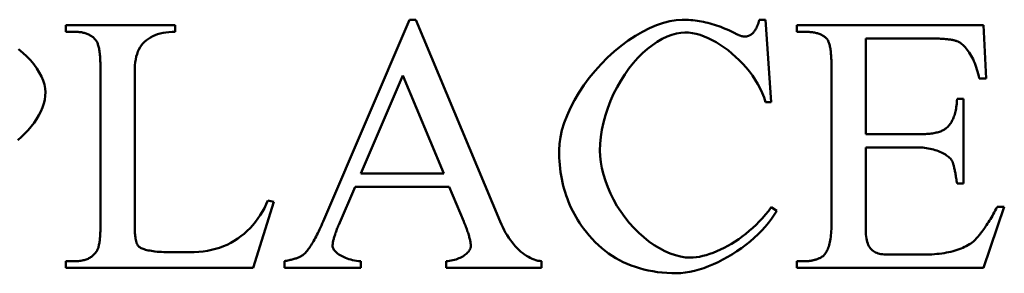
# Model space of a CAD drawing. Header units: millimetres. Extents: x 163 to 2699, y 224 to 730.
# Tile 24 of 168: x 226.42 to 232.53, y 446.28 to 447.85. Entities that reach past the tile are written whole.
import ezdxf

# ---------------------------------------------------------------- set-up
doc = ezdxf.new("R2010")
doc.units = ezdxf.units.MM
doc.layers.add('可見 (ISO)', color=7, linetype='Continuous', lineweight=50)

msp = doc.modelspace()

# ---------------------------------------------------------------- linework, layer by layer
at = {"layer": '可見 (ISO)'}
for p, q in [((228.311, 446.6163), (228.8404, 447.8504)), ((228.8404, 447.8504), (228.8796, 447.8504)), ((228.8796, 447.8504), (229.4016, 446.6028)), ((231.0083, 447.8504), (231.0475, 447.8504)), ((231.0475, 447.8504), (231.0818, 447.3406)), ((226.7105, 447.8161), (227.3882, 447.8161)), ((226.7105, 447.7756), (226.7105, 447.8161)), ((227.3882, 447.8161), (227.3882, 447.7756)), ((231.2411, 447.8161), (232.398, 447.8161)), ((231.2411, 447.7756), (231.2411, 447.8161)), ((232.398, 447.8161), (232.4139, 447.4864)), ((226.7668, 447.7756), (226.7105, 447.7756)), ((231.2938, 447.7756), (231.2411, 447.7756)), ((232.0793, 447.7339), (231.6676, 447.7339)), ((231.6676, 447.7339), (231.6676, 447.142)), ((226.9249, 446.582), (226.9249, 447.5501)), ((231.4556, 446.582), (231.4556, 447.555)), ((227.1369, 447.5256), (227.1369, 446.5832)), ((228.7999, 447.506), (228.5389, 446.8994)), ((229.0524, 446.8994), (228.7999, 447.506)), ((232.4139, 447.4864), (232.371, 447.4864)), ((231.0818, 447.3406), (231.0475, 447.3406)), ((232.2338, 447.3602), (232.2742, 447.3602)), ((232.2742, 447.3602), (232.2742, 446.8369)), ((231.6676, 447.142), (231.9972, 447.142)), ((231.6676, 447.0599), (231.6676, 446.5661)), ((231.9972, 447.0599), (231.6676, 447.0599)), ((228.5389, 446.8994), (229.0524, 446.8994)), ((228.5034, 446.8173), (228.4016, 446.582)), ((229.0867, 446.8173), (228.5034, 446.8173)), ((229.1762, 446.6028), (229.0867, 446.8173)), ((232.2742, 446.8369), (232.2338, 446.8369)), ((227.9997, 446.7241), (227.871, 446.3161)), ((227.9629, 446.7315), (227.9997, 446.7241)), ((232.5267, 446.6923), (232.3967, 446.3161)), ((232.4825, 446.6923), (232.5267, 446.6923)), ((231.0818, 446.6898), (231.1161, 446.6678)), ((227.3686, 446.4116), (227.4776, 446.4116)), ((231.7914, 446.3982), (232.0463, 446.3982)), ((226.7105, 446.3565), (226.7668, 446.3565)), ((226.7105, 446.3161), (226.7105, 446.3565)), ((228.0646, 446.3161), (228.0646, 446.3565)), ((228.5377, 446.3565), (228.5377, 446.3161)), ((229.0671, 446.3161), (229.0671, 446.3565)), ((229.659, 446.3565), (229.659, 446.3161)), ((231.2411, 446.3565), (231.2938, 446.3565)), ((231.2411, 446.3161), (231.2411, 446.3565)), ((227.871, 446.3161), (226.7105, 446.3161)), ((228.5377, 446.3161), (228.0646, 446.3161)), ((229.659, 446.3161), (229.0671, 446.3161)), ((232.3967, 446.3161), (231.2411, 446.3161))]:
    msp.add_line(p, q, dxfattribs=at)
at = {"layer": '可見 (ISO)', "flags": 128}
for points in [[(229.7668, 447.0428), (229.7689, 447.0816), (229.7751, 447.1231), (229.7852, 447.1667), (229.7992, 447.2119), (229.8169, 447.2581), (229.8382, 447.3051), (229.8628, 447.3522), (229.8905, 447.399), (229.9212, 447.4453), (229.9546, 447.4905), (229.9904, 447.5343), (230.0283, 447.5764), (230.0682, 447.6164), (230.1096, 447.6542), (230.1522, 447.6892), (230.1958, 447.7214), (230.2399, 447.7505), (230.2841, 447.7762), (230.3281, 447.7983), (230.3714, 447.8168), (230.4136, 447.8313), (230.4543, 447.8418), (230.493, 447.8482), (230.5291, 447.8504)], [(230.5291, 447.8504), (230.5426, 447.8502), (230.556, 447.8498), (230.5695, 447.8491), (230.5829, 447.8482), (230.5963, 447.8469), (230.6098, 447.8454), (230.6231, 447.8436), (230.6365, 447.8415), (230.6499, 447.8392), (230.6633, 447.8365), (230.6766, 447.8336), (230.6899, 447.8304), (230.7033, 447.827), (230.7166, 447.8233), (230.7299, 447.8192), (230.7432, 447.815), (230.7564, 447.8104), (230.7697, 447.8056), (230.7829, 447.8004), (230.7962, 447.795), (230.8094, 447.7894), (230.8226, 447.7834), (230.8358, 447.7772), (230.849, 447.7707)], [(230.9678, 447.767), (230.9701, 447.7696), (230.9724, 447.7723), (230.9746, 447.775), (230.9768, 447.7779), (230.9789, 447.7808), (230.9809, 447.7837), (230.9829, 447.7868), (230.9848, 447.7899), (230.9867, 447.7931), (230.9886, 447.7964), (230.9903, 447.7997), (230.992, 447.8032), (230.9937, 447.8067), (230.9953, 447.8103), (230.9968, 447.8139), (230.9983, 447.8177), (230.9998, 447.8215), (231.0011, 447.8254), (231.0025, 447.8294), (231.0037, 447.8334), (231.005, 447.8375), (231.0061, 447.8417), (231.0072, 447.846), (231.0083, 447.8504)], [(226.8943, 447.7266), (226.8906, 447.7306), (226.8869, 447.7344), (226.8829, 447.7381), (226.8788, 447.7416), (226.8746, 447.7449), (226.8702, 447.748), (226.8657, 447.751), (226.8611, 447.7538), (226.8563, 447.7565), (226.8513, 447.7589), (226.8462, 447.7612), (226.841, 447.7634), (226.8356, 447.7653), (226.8301, 447.7671), (226.8244, 447.7687), (226.8186, 447.7702), (226.8126, 447.7714), (226.8065, 447.7725), (226.8003, 447.7735), (226.7939, 447.7742), (226.7873, 447.7748), (226.7807, 447.7753), (226.7738, 447.7755), (226.7668, 447.7756)], [(227.3882, 447.7756), (227.3684, 447.7753), (227.3492, 447.7741), (227.3307, 447.7719), (227.3128, 447.7688), (227.2956, 447.7649), (227.2792, 447.7601), (227.2637, 447.7545), (227.2489, 447.7481), (227.235, 447.7408), (227.222, 447.7328), (227.2099, 447.7239), (227.1988, 447.7142), (227.1885, 447.7037), (227.1792, 447.6923), (227.1709, 447.68), (227.1635, 447.6669), (227.1571, 447.6529), (227.1516, 447.6379), (227.147, 447.6219), (227.1433, 447.6049), (227.1405, 447.5868), (227.1385, 447.5676), (227.1373, 447.5472), (227.1369, 447.5256)], [(230.5475, 447.7719), (230.5219, 447.7703), (230.4947, 447.7655), (230.4662, 447.7575), (230.4368, 447.7463), (230.4067, 447.7319), (230.3762, 447.7143), (230.3457, 447.6937), (230.3152, 447.6701), (230.2852, 447.6436), (230.2559, 447.6143), (230.2274, 447.5825), (230.2001, 447.5482), (230.174, 447.5117), (230.1494, 447.4732), (230.1265, 447.4329), (230.1055, 447.3912), (230.0864, 447.3481), (230.0695, 447.3042), (230.055, 447.2596), (230.0428, 447.2148), (230.0332, 447.17), (230.0262, 447.1258), (230.022, 447.0824), (230.0205, 447.0403)], [(231.0475, 447.3406), (231.038, 447.3691), (231.0266, 447.3972), (231.0136, 447.4249), (230.999, 447.4521), (230.9829, 447.4787), (230.9654, 447.5046), (230.9467, 447.5299), (230.9268, 447.5542), (230.906, 447.5778), (230.8842, 447.6003), (230.8616, 447.6218), (230.8384, 447.6422), (230.8146, 447.6614), (230.7903, 447.6793), (230.7657, 447.6959), (230.7408, 447.711), (230.7159, 447.7247), (230.6909, 447.7368), (230.6661, 447.7472), (230.6415, 447.7559), (230.6172, 447.7628), (230.5933, 447.7678), (230.5701, 447.7709), (230.5475, 447.7719)], [(230.849, 447.7707), (230.8528, 447.7687), (230.8565, 447.7668), (230.8602, 447.765), (230.8637, 447.7632), (230.8672, 447.7616), (230.8706, 447.76), (230.8738, 447.7585), (230.877, 447.7571), (230.8801, 447.7558), (230.8831, 447.7545), (230.886, 447.7534), (230.8888, 447.7523), (230.8915, 447.7513), (230.8941, 447.7505), (230.8966, 447.7496), (230.8991, 447.7489), (230.9014, 447.7483), (230.9036, 447.7477), (230.9058, 447.7473), (230.9078, 447.7469), (230.9098, 447.7466), (230.9117, 447.7464), (230.9135, 447.7462), (230.9151, 447.7462)], [(230.9151, 447.7462), (230.9177, 447.7462), (230.9202, 447.7463), (230.9227, 447.7465), (230.9251, 447.7468), (230.9275, 447.7471), (230.9299, 447.7475), (230.9323, 447.748), (230.9346, 447.7485), (230.9369, 447.7491), (230.9392, 447.7498), (230.9414, 447.7506), (230.9436, 447.7514), (230.9458, 447.7523), (230.948, 447.7533), (230.9501, 447.7543), (230.9522, 447.7555), (230.9542, 447.7567), (230.9563, 447.7579), (230.9583, 447.7593), (230.9602, 447.7607), (230.9622, 447.7621), (230.9641, 447.7637), (230.966, 447.7653), (230.9678, 447.767)], [(231.4274, 447.7315), (231.4239, 447.7351), (231.4203, 447.7385), (231.4165, 447.7418), (231.4124, 447.745), (231.4082, 447.748), (231.4039, 447.7508), (231.3993, 447.7535), (231.3946, 447.756), (231.3896, 447.7584), (231.3845, 447.7606), (231.3792, 447.7627), (231.3738, 447.7646), (231.3681, 447.7663), (231.3623, 447.768), (231.3562, 447.7694), (231.35, 447.7707), (231.3437, 447.7719), (231.3371, 447.7729), (231.3303, 447.7737), (231.3234, 447.7744), (231.3163, 447.7749), (231.309, 447.7753), (231.3015, 447.7755), (231.2938, 447.7756)], [(231.4556, 447.555), (231.4555, 447.5668), (231.4554, 447.5782), (231.4551, 447.5891), (231.4548, 447.5998), (231.4543, 447.61), (231.4538, 447.6198), (231.4532, 447.6293), (231.4524, 447.6384), (231.4516, 447.647), (231.4507, 447.6554), (231.4496, 447.6633), (231.4485, 447.6708), (231.4473, 447.678), (231.446, 447.6848), (231.4446, 447.6912), (231.443, 447.6972), (231.4414, 447.7028), (231.4397, 447.7081), (231.4379, 447.7129), (231.436, 447.7174), (231.434, 447.7215), (231.4319, 447.7252), (231.4297, 447.7285), (231.4274, 447.7315)], [(232.2362, 447.7168), (232.2324, 447.7182), (232.2284, 447.7195), (232.2241, 447.7208), (232.2196, 447.722), (232.2148, 447.7232), (232.2099, 447.7243), (232.2046, 447.7253), (232.1992, 447.7263), (232.1935, 447.7272), (232.1875, 447.7281), (232.1814, 447.7289), (232.1749, 447.7297), (232.1683, 447.7303), (232.1614, 447.731), (232.1543, 447.7315), (232.1469, 447.732), (232.1393, 447.7325), (232.1314, 447.7329), (232.1233, 447.7332), (232.115, 447.7335), (232.1065, 447.7337), (232.0977, 447.7338), (232.0886, 447.7339), (232.0793, 447.7339)], [(226.4176, 447.6682), (226.4439, 447.6461), (226.4685, 447.6231), (226.4911, 447.5992), (226.5117, 447.5746), (226.53, 447.5495), (226.5459, 447.5242), (226.5593, 447.4989), (226.57, 447.4737), (226.5778, 447.4489), (226.5826, 447.4249), (226.5842, 447.4018)], [(226.9249, 447.5501), (226.9249, 447.5617), (226.9247, 447.5729), (226.9245, 447.5837), (226.9241, 447.5942), (226.9236, 447.6043), (226.923, 447.614), (226.9223, 447.6234), (226.9215, 447.6324), (226.9206, 447.641), (226.9196, 447.6493), (226.9185, 447.6572), (226.9173, 447.6647), (226.9159, 447.6719), (226.9145, 447.6787), (226.913, 447.6851), (226.9113, 447.6912), (226.9096, 447.6969), (226.9077, 447.7022), (226.9057, 447.7072), (226.9037, 447.7118), (226.9015, 447.7161), (226.8992, 447.7199), (226.8968, 447.7234), (226.8943, 447.7266)], [(232.371, 447.4864), (232.3679, 447.5011), (232.3645, 447.5155), (232.3608, 447.5295), (232.3568, 447.5431), (232.3525, 447.5564), (232.3479, 447.5693), (232.343, 447.5817), (232.338, 447.5938), (232.3327, 447.6054), (232.3272, 447.6165), (232.3214, 447.6272), (232.3156, 447.6374), (232.3095, 447.6471), (232.3033, 447.6563), (232.297, 447.665), (232.2905, 447.6731), (232.2839, 447.6807), (232.2773, 447.6877), (232.2705, 447.6941), (232.2637, 447.6999), (232.2569, 447.7051), (232.25, 447.7096), (232.2431, 447.7135), (232.2362, 447.7168)], [(226.5842, 447.4018), (226.583, 447.3786), (226.5793, 447.3551), (226.5734, 447.3313), (226.5653, 447.3073), (226.555, 447.2834), (226.5429, 447.2596), (226.5289, 447.236), (226.5132, 447.2127), (226.4958, 447.19), (226.477, 447.1678), (226.4568, 447.1464), (226.4354, 447.1258), (226.4127, 447.1061)], [(232.1688, 447.1812), (232.1736, 447.1856), (232.1782, 447.1902), (232.1827, 447.195), (232.187, 447.2002), (232.191, 447.2056), (232.1949, 447.2113), (232.1986, 447.2172), (232.2022, 447.2235), (232.2055, 447.23), (232.2087, 447.2367), (232.2117, 447.2438), (232.2145, 447.2511), (232.2171, 447.2587), (232.2195, 447.2666), (232.2218, 447.2747), (232.2238, 447.2831), (232.2257, 447.2918), (232.2274, 447.3007), (232.2289, 447.31), (232.2303, 447.3195), (232.2314, 447.3292), (232.2324, 447.3393), (232.2332, 447.3496), (232.2338, 447.3602)], [(231.9972, 447.142), (232.0078, 447.1421), (232.0181, 447.1423), (232.0281, 447.1426), (232.0377, 447.1431), (232.0471, 447.1437), (232.0562, 447.1445), (232.065, 447.1454), (232.0735, 447.1464), (232.0817, 447.1475), (232.0896, 447.1488), (232.0972, 447.1503), (232.1045, 447.1518), (232.1115, 447.1535), (232.1182, 447.1554), (232.1246, 447.1573), (232.1307, 447.1595), (232.1365, 447.1617), (232.142, 447.1641), (232.1472, 447.1666), (232.1521, 447.1693), (232.1567, 447.1721), (232.1611, 447.175), (232.1651, 447.178), (232.1688, 447.1812)], [(232.2031, 446.9766), (232.2002, 446.9815), (232.1965, 446.9865), (232.1922, 446.9914), (232.1872, 446.9964), (232.1816, 447.0013), (232.1754, 447.0062), (232.1687, 447.0109), (232.1615, 447.0156), (232.1537, 447.0202), (232.1455, 447.0246), (232.1368, 447.0289), (232.1278, 447.033), (232.1183, 447.0368), (232.1085, 447.0405), (232.0984, 447.0439), (232.0879, 447.047), (232.0772, 447.0499), (232.0663, 447.0524), (232.0551, 447.0546), (232.0438, 447.0565), (232.0323, 447.058), (232.0207, 447.059), (232.009, 447.0597), (231.9972, 447.0599)], [(229.9188, 446.5587), (229.9064, 446.576), (229.8945, 446.5935), (229.8832, 446.6113), (229.8724, 446.6293), (229.8621, 446.6476), (229.8523, 446.6662), (229.8431, 446.6849), (229.8344, 446.704), (229.8262, 446.7233), (229.8186, 446.7428), (229.8114, 446.7626), (229.8048, 446.7827), (229.7988, 446.803), (229.7932, 446.8235), (229.7882, 446.8443), (229.7837, 446.8653), (229.7798, 446.8866), (229.7763, 446.9082), (229.7734, 446.93), (229.7711, 446.952), (229.7692, 446.9743), (229.7679, 446.9969), (229.7671, 447.0197), (229.7668, 447.0428)], [(230.0205, 447.0403), (230.0219, 447.0055), (230.0259, 446.9691), (230.0327, 446.9314), (230.042, 446.893), (230.054, 446.854), (230.0685, 446.8149), (230.0854, 446.776), (230.1046, 446.7375), (230.1261, 446.6999), (230.1496, 446.6633), (230.175, 446.628), (230.2022, 446.5942), (230.2309, 446.5623), (230.261, 446.5323), (230.2922, 446.5046), (230.3243, 446.4792), (230.3571, 446.4564), (230.3902, 446.4362), (230.4234, 446.4189), (230.4563, 446.4046), (230.4888, 446.3933), (230.5203, 446.3851), (230.5506, 446.3802), (230.5793, 446.3785)], [(232.2338, 446.8369), (232.2324, 446.8458), (232.2311, 446.8545), (232.2298, 446.8629), (232.2285, 446.8711), (232.2272, 446.8789), (232.2259, 446.8865), (232.2246, 446.8938), (232.2233, 446.9009), (232.222, 446.9077), (232.2207, 446.9142), (232.2194, 446.9204), (232.2181, 446.9263), (232.2169, 446.932), (232.2156, 446.9374), (232.2143, 446.9426), (232.2131, 446.9474), (232.2118, 446.952), (232.2106, 446.9564), (232.2093, 446.9604), (232.2081, 446.9642), (232.2068, 446.9677), (232.2056, 446.9709), (232.2043, 446.9739), (232.2031, 446.9766)], [(227.4776, 446.4116), (227.5061, 446.4122), (227.5339, 446.4138), (227.561, 446.4166), (227.5874, 446.4206), (227.6132, 446.4258), (227.6384, 446.4322), (227.6629, 446.4398), (227.6867, 446.4486), (227.7099, 446.4587), (227.7324, 446.4699), (227.7542, 446.4824), (227.7753, 446.496), (227.7956, 446.5107), (227.8152, 446.5265), (227.8341, 446.5434), (227.8521, 446.5612), (227.8693, 446.58), (227.8856, 446.5997), (227.901, 446.6202), (227.9155, 446.6413), (227.929, 446.6632), (227.9414, 446.6855), (227.9527, 446.7083), (227.9629, 446.7315)], [(232.3416, 446.4852), (232.3473, 446.491), (232.3531, 446.4971), (232.3588, 446.5034), (232.3646, 446.51), (232.3704, 446.5168), (232.3761, 446.5238), (232.3819, 446.5311), (232.3878, 446.5387), (232.3936, 446.5465), (232.3994, 446.5545), (232.4053, 446.5628), (232.4111, 446.5713), (232.417, 446.58), (232.4229, 446.589), (232.4288, 446.5982), (232.4347, 446.6077), (232.4407, 446.6174), (232.4466, 446.6274), (232.4526, 446.6376), (232.4585, 446.6481), (232.4645, 446.6587), (232.4705, 446.6697), (232.4765, 446.6809), (232.4825, 446.6923)], [(231.1161, 446.6678), (231.1011, 446.6429), (231.0842, 446.6182), (231.0656, 446.5938), (231.0454, 446.5698), (231.0238, 446.5462), (231.0008, 446.5232), (230.9766, 446.5007), (230.9513, 446.4789), (230.925, 446.4578), (230.8978, 446.4376), (230.8699, 446.4182), (230.8414, 446.3998), (230.8125, 446.3825), (230.7831, 446.3663), (230.7535, 446.3512), (230.7238, 446.3374), (230.694, 446.325), (230.6644, 446.314), (230.635, 446.3044), (230.606, 446.2965), (230.5775, 446.2901), (230.5496, 446.2855), (230.5224, 446.2827), (230.496, 446.2817)], [(230.5793, 446.3785), (230.598, 446.3792), (230.6173, 446.3811), (230.6373, 446.3843), (230.6579, 446.3887), (230.679, 446.3942), (230.7006, 446.401), (230.7225, 446.4089), (230.7447, 446.4179), (230.7672, 446.4279), (230.7898, 446.439), (230.8125, 446.4512), (230.8352, 446.4643), (230.8578, 446.4784), (230.8803, 446.4935), (230.9026, 446.5095), (230.9246, 446.5263), (230.9462, 446.5441), (230.9674, 446.5626), (230.9882, 446.582), (231.0083, 446.6021), (231.0278, 446.623), (231.0466, 446.6446), (231.0646, 446.6669), (231.0818, 446.6898)], [(226.9017, 446.419), (226.9036, 446.422), (226.9054, 446.4254), (226.9071, 446.429), (226.9088, 446.4331), (226.9103, 446.4374), (226.9118, 446.442), (226.9133, 446.447), (226.9146, 446.4524), (226.9158, 446.458), (226.917, 446.464), (226.9181, 446.4703), (226.9191, 446.4769), (226.92, 446.4839), (226.9209, 446.4911), (226.9217, 446.4987), (226.9223, 446.5067), (226.923, 446.5149), (226.9235, 446.5235), (226.9239, 446.5325), (226.9243, 446.5417), (226.9246, 446.5513), (226.9248, 446.5612), (226.9249, 446.5714), (226.9249, 446.582)], [(227.1369, 446.5832), (227.137, 446.5756), (227.1371, 446.5683), (227.1372, 446.5611), (227.1374, 446.5542), (227.1377, 446.5474), (227.138, 446.5409), (227.1384, 446.5345), (227.1389, 446.5283), (227.1394, 446.5224), (227.1399, 446.5166), (227.1405, 446.5111), (227.1412, 446.5057), (227.142, 446.5005), (227.1428, 446.4956), (227.1436, 446.4908), (227.1446, 446.4863), (227.1456, 446.4819), (227.1466, 446.4777), (227.1477, 446.4738), (227.1489, 446.47), (227.1501, 446.4665), (227.1514, 446.4631), (227.1527, 446.4599), (227.1541, 446.457)], [(228.186, 446.3994), (228.1907, 446.4041), (228.1954, 446.4091), (228.2002, 446.4146), (228.2051, 446.4204), (228.21, 446.4266), (228.2149, 446.4332), (228.2199, 446.4401), (228.2249, 446.4474), (228.23, 446.4552), (228.2351, 446.4633), (228.2402, 446.4717), (228.2454, 446.4806), (228.2506, 446.4898), (228.2559, 446.4994), (228.2612, 446.5094), (228.2666, 446.5198), (228.272, 446.5305), (228.2774, 446.5416), (228.2829, 446.5531), (228.2884, 446.565), (228.294, 446.5773), (228.2996, 446.5899), (228.3053, 446.6029), (228.311, 446.6163)], [(228.4016, 446.582), (228.3985, 446.5747), (228.3956, 446.5676), (228.3927, 446.5606), (228.39, 446.5538), (228.3875, 446.5472), (228.385, 446.5407), (228.3827, 446.5344), (228.3805, 446.5282), (228.3785, 446.5222), (228.3766, 446.5163), (228.3748, 446.5106), (228.3732, 446.5051), (228.3716, 446.4997), (228.3703, 446.4945), (228.369, 446.4894), (228.3679, 446.4845), (228.3669, 446.4797), (228.366, 446.4751), (228.3653, 446.4707), (228.3647, 446.4664), (228.3643, 446.4623), (228.3639, 446.4583), (228.3637, 446.4545), (228.3637, 446.4509)], [(229.2203, 446.4484), (229.2202, 446.4526), (229.22, 446.457), (229.2196, 446.4615), (229.2191, 446.4663), (229.2184, 446.4713), (229.2175, 446.4764), (229.2165, 446.4818), (229.2154, 446.4873), (229.2141, 446.4931), (229.2126, 446.499), (229.211, 446.5052), (229.2092, 446.5115), (229.2073, 446.518), (229.2053, 446.5248), (229.203, 446.5317), (229.2007, 446.5388), (229.1981, 446.5461), (229.1955, 446.5536), (229.1926, 446.5613), (229.1896, 446.5693), (229.1865, 446.5773), (229.1832, 446.5856), (229.1798, 446.5941), (229.1762, 446.6028)], [(229.4016, 446.6028), (229.4097, 446.5843), (229.4181, 446.5664), (229.4269, 446.5492), (229.436, 446.5327), (229.4455, 446.5168), (229.4553, 446.5016), (229.4654, 446.4871), (229.4757, 446.4733), (229.4863, 446.4603), (229.4971, 446.4479), (229.5081, 446.4363), (229.5193, 446.4254), (229.5306, 446.4153), (229.5421, 446.406), (229.5537, 446.3974), (229.5653, 446.3896), (229.577, 446.3826), (229.5888, 446.3764), (229.6006, 446.371), (229.6124, 446.3664), (229.6241, 446.3627), (229.6358, 446.3597), (229.6475, 446.3577), (229.659, 446.3565)], [(231.3943, 446.3822), (231.3987, 446.3848), (231.403, 446.3879), (231.4071, 446.3916), (231.4112, 446.3957), (231.4151, 446.4005), (231.4189, 446.4057), (231.4225, 446.4114), (231.426, 446.4177), (231.4293, 446.4244), (231.4325, 446.4317), (231.4355, 446.4394), (231.4383, 446.4476), (231.4409, 446.4563), (231.4433, 446.4655), (231.4456, 446.4752), (231.4476, 446.4853), (231.4494, 446.4958), (231.451, 446.5068), (231.4524, 446.5183), (231.4535, 446.5302), (231.4544, 446.5425), (231.455, 446.5552), (231.4554, 446.5684), (231.4556, 446.582)], [(230.496, 446.2817), (230.4653, 446.2822), (230.4351, 446.2837), (230.4055, 446.2861), (230.3765, 446.2894), (230.3481, 446.2938), (230.3202, 446.299), (230.293, 446.3053), (230.2663, 446.3125), (230.2402, 446.3207), (230.2147, 446.3298), (230.1898, 446.3399), (230.1654, 446.351), (230.1417, 446.363), (230.1185, 446.376), (230.0959, 446.3899), (230.0739, 446.4048), (230.0525, 446.4207), (230.0316, 446.4375), (230.0114, 446.4553), (229.9917, 446.4741), (229.9726, 446.4938), (229.9541, 446.5145), (229.9362, 446.5361), (229.9188, 446.5587)], [(231.6676, 446.5661), (231.6678, 446.5501), (231.6683, 446.5352), (231.6693, 446.5214), (231.6706, 446.5086), (231.6724, 446.4967), (231.6746, 446.4857), (231.6773, 446.4755), (231.6804, 446.4661), (231.6839, 446.4574), (231.6879, 446.4494), (231.6924, 446.4421), (231.6974, 446.4355), (231.7028, 446.4294), (231.7087, 446.4239), (231.715, 446.419), (231.7218, 446.4146), (231.729, 446.4108), (231.7367, 446.4075), (231.7448, 446.4046), (231.7534, 446.4023), (231.7623, 446.4005), (231.7716, 446.3992), (231.7813, 446.3984), (231.7914, 446.3982)], [(227.1541, 446.457), (227.156, 446.4541), (227.1584, 446.4512), (227.1612, 446.4483), (227.1645, 446.4455), (227.1684, 446.4428), (227.1728, 446.4401), (227.1777, 446.4374), (227.1833, 446.4349), (227.1894, 446.4324), (227.1962, 446.43), (227.2036, 446.4277), (227.2117, 446.4256), (227.2205, 446.4235), (227.23, 446.4216), (227.2402, 446.4198), (227.2511, 446.4182), (227.2629, 446.4168), (227.2754, 446.4154), (227.2888, 446.4143), (227.303, 446.4134), (227.318, 446.4126), (227.334, 446.4121), (227.3508, 446.4118), (227.3686, 446.4116)], [(228.3637, 446.4509), (228.364, 446.4465), (228.365, 446.4419), (228.3667, 446.4372), (228.3691, 446.4325), (228.3721, 446.4276), (228.3757, 446.4227), (228.3799, 446.4177), (228.3848, 446.4128), (228.3903, 446.4079), (228.3964, 446.403), (228.403, 446.3982), (228.4102, 446.3936), (228.418, 446.389), (228.4263, 446.3847), (228.4352, 446.3805), (228.4446, 446.3766), (228.4546, 446.3729), (228.465, 446.3695), (228.4759, 446.3664), (228.4873, 446.3637), (228.4992, 446.3612), (228.5116, 446.3592), (228.5244, 446.3576), (228.5377, 446.3565)], [(229.0671, 446.3565), (229.0781, 446.3573), (229.0889, 446.3586), (229.0994, 446.3603), (229.1095, 446.3624), (229.1193, 446.3649), (229.1288, 446.3678), (229.1379, 446.3709), (229.1466, 446.3743), (229.1549, 446.378), (229.1628, 446.382), (229.1702, 446.3861), (229.1772, 446.3905), (229.1838, 446.395), (229.1898, 446.3997), (229.1954, 446.4045), (229.2004, 446.4093), (229.205, 446.4143), (229.2089, 446.4192), (229.2123, 446.4242), (229.2151, 446.4292), (229.2174, 446.4341), (229.219, 446.439), (229.2199, 446.4437), (229.2203, 446.4484)], [(232.0463, 446.3982), (232.0621, 446.3983), (232.0778, 446.3989), (232.0934, 446.3998), (232.1087, 446.401), (232.1239, 446.4026), (232.1388, 446.4045), (232.1534, 446.4067), (232.1678, 446.4093), (232.1818, 446.4121), (232.1956, 446.4152), (232.2089, 446.4187), (232.222, 446.4224), (232.2346, 446.4263), (232.2468, 446.4305), (232.2586, 446.435), (232.2699, 446.4397), (232.2808, 446.4447), (232.2911, 446.4499), (232.301, 446.4553), (232.3103, 446.4609), (232.319, 446.4667), (232.3272, 446.4726), (232.3347, 446.4788), (232.3416, 446.4852)], [(226.7668, 446.3565), (226.7746, 446.3566), (226.7822, 446.3569), (226.7896, 446.3575), (226.7968, 446.3582), (226.8038, 446.3592), (226.8107, 446.3604), (226.8173, 446.3618), (226.8238, 446.3634), (226.83, 446.3653), (226.8361, 446.3673), (226.842, 446.3696), (226.8477, 446.3721), (226.8533, 446.3748), (226.8586, 446.3778), (226.8637, 446.3809), (226.8687, 446.3843), (226.8735, 446.3879), (226.8781, 446.3916), (226.8825, 446.3957), (226.8867, 446.3999), (226.8907, 446.4043), (226.8945, 446.409), (226.8982, 446.4139), (226.9017, 446.419)], [(228.0646, 446.3565), (228.0724, 446.3579), (228.0799, 446.3594), (228.0872, 446.3609), (228.0942, 446.3624), (228.101, 446.364), (228.1076, 446.3656), (228.114, 446.3672), (228.1201, 446.3689), (228.1259, 446.3706), (228.1316, 446.3723), (228.137, 446.374), (228.1422, 446.3758), (228.1471, 446.3776), (228.1518, 446.3794), (228.1563, 446.3813), (228.1605, 446.3832), (228.1645, 446.3851), (228.1683, 446.3871), (228.1718, 446.389), (228.1751, 446.391), (228.1782, 446.3931), (228.181, 446.3952), (228.1836, 446.3973), (228.186, 446.3994)], [(231.2938, 446.3565), (231.2983, 446.3565), (231.3027, 446.3567), (231.3072, 446.3569), (231.3116, 446.3572), (231.316, 446.3576), (231.3203, 446.3581), (231.3246, 446.3587), (231.3289, 446.3594), (231.3332, 446.3601), (231.3375, 446.361), (231.3417, 446.3619), (231.3459, 446.3629), (231.3501, 446.364), (231.3542, 446.3652), (231.3583, 446.3665), (231.3624, 446.3679), (231.3665, 446.3694), (231.3706, 446.371), (231.3746, 446.3726), (231.3786, 446.3744), (231.3825, 446.3762), (231.3865, 446.3781), (231.3904, 446.3801), (231.3943, 446.3822)]]:
    msp.add_lwpolyline(points, dxfattribs=at)

doc.saveas('drawing.dxf')
